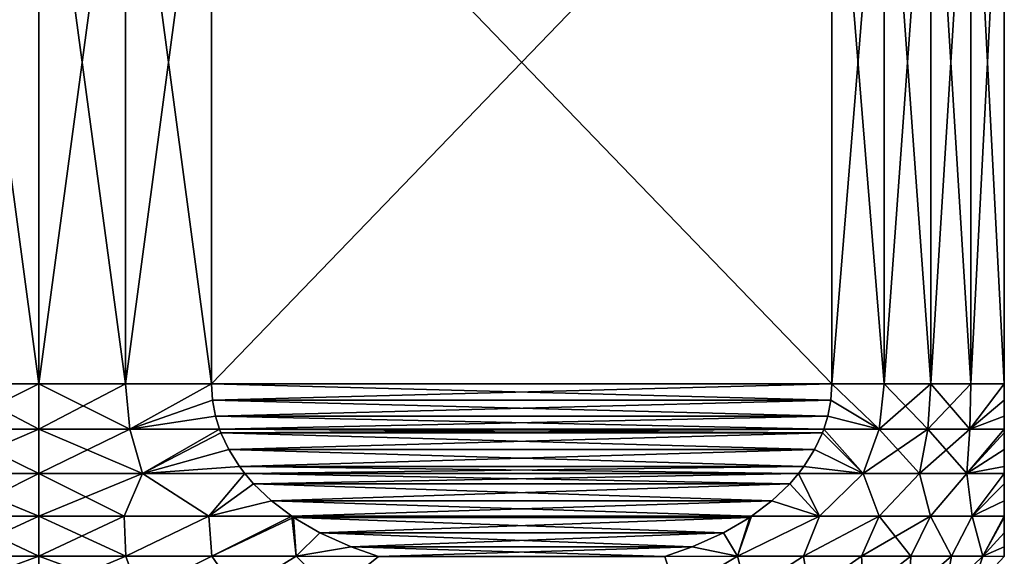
# Model space of a CAD drawing. Header units: metres. Extents: x -109 to 109, y -505 to 40.
# Tile 150 of 256: x -77 to -62, y -8 to 1. Entities that reach past the tile are written whole.
import ezdxf

# ---------------------------------------------------------------- set-up
doc = ezdxf.new("R2010")
doc.units = ezdxf.units.M
doc.layers.add('solid_K244224000C74', color=7, linetype='CONTINUOUS')

msp = doc.modelspace()

# ---------------------------------------------------------------- linework, layer by layer
at = {"layer": 'solid_K244224000C74'}
for points in [[(-76.5, -5, 16), (-76.5, 5, 16), (-77.843834, 5, 15.943466)], [(-76.5, -5, 16), (-77.843834, 5, 15.943466), (-77.843834, -5, 15.943466)], [(-77.843834, -5, -15.943466), (-77.843834, 5, -15.943466), (-76.5, 5, -16)], [(-77.843834, -5, -15.943466), (-76.5, 5, -16), (-76.5, -5, -16)], [(-75.156166, -5, 15.943466), (-76.5, 5, 16), (-76.5, -5, 16)], [(-75.156166, -5, 15.943466), (-75.156166, 5, 15.943466), (-76.5, 5, 16)], [(-75.156166, 5, -15.943466), (-76.5, -5, -16), (-76.5, 5, -16)], [(-75.156166, -5, -15.943466), (-76.5, -5, -16), (-75.156166, 5, -15.943466)], [(-73.821823, -5, 15.774263), (-73.821823, 5, 15.774263), (-75.156166, 5, 15.943466)], [(-73.821823, -5, 15.774263), (-75.156166, 5, 15.943466), (-75.156166, -5, 15.943466)], [(-75.156166, -5, -15.943466), (-75.156166, 5, -15.943466), (-73.821823, 5, -15.774263)], [(-75.156166, -5, -15.943466), (-73.821823, 5, -15.774263), (-73.821823, -5, -15.774263)], [(-73.821823, 5, -15.774263), (-64.178177, 5, -10.206499), (-64.178177, -5, -10.206499)], [(-73.821823, -5, -15.774263), (-73.821823, 5, -15.774263), (-64.178177, -5, -10.206499)], [(-73.821823, -5, 15.774263), (-64.178177, 5, 10.206499), (-73.821823, 5, 15.774263)], [(-73.821823, -5, 15.774263), (-64.178177, -5, 10.206499), (-64.178177, 5, 10.206499)], [(-64.178177, -5, -10.206499), (-64.178177, 5, -10.206499), (-63.364471, 5, -9.135529)], [(-63.364471, -5, -9.135529), (-64.178177, -5, -10.206499), (-63.364471, 5, -9.135529)], [(-63.364471, -5, 9.135529), (-63.364471, 5, 9.135529), (-64.178177, 5, 10.206499)], [(-63.364471, -5, 9.135529), (-64.178177, 5, 10.206499), (-64.178177, -5, 10.206499)], [(-63.364471, -5, -9.135529), (-63.364471, 5, -9.135529), (-62.643593, 5, -8)], [(-62.643593, -5, -8), (-63.364471, -5, -9.135529), (-62.643593, 5, -8)], [(-62.643593, -5, 8), (-62.643593, 5, 8), (-63.364471, 5, 9.135529)], [(-62.643593, -5, 8), (-63.364471, 5, 9.135529), (-63.364471, -5, 9.135529)], [(-62.643593, -5, -8), (-62.643593, 5, -8), (-62.020638, 5, -6.807937)], [(-62.020638, -5, -6.807937), (-62.643593, -5, -8), (-62.020638, 5, -6.807937)], [(-62.020638, -5, 6.807937), (-62.020638, 5, 6.807937), (-62.643593, 5, 8)], [(-62.020638, -5, 6.807937), (-62.643593, 5, 8), (-62.643593, -5, 8)], [(-62.020638, -5, -6.807937), (-61.5, 5, -5.567764), (-61.5, -5, -5.567764)], [(-62.020638, -5, -6.807937), (-62.020638, 5, -6.807937), (-61.5, 5, -5.567764)], [(-61.5, -5, 5.567764), (-61.5, 5, 5.567764), (-62.020638, 5, 6.807937)], [(-61.5, -5, 5.567764), (-62.020638, 5, 6.807937), (-62.020638, -5, 6.807937)], [(-61.5, -5, 5.567764), (-61.5, -5, -5.567764), (-61.5, 5, -5.567764)], [(-61.5, -5, 5.567764), (-61.5, 5, -5.567764), (-61.5, 5, 5.567764)], [(-77.908974, -5.704368, 15.887784), (-76.5, -5.704368, 15.950138), (-77.843834, -5, 15.943466)], [(-76.5, -5, -16), (-76.5, -5.704368, -15.950138), (-77.908974, -5.704368, -15.887784)], [(-77.843834, -5, -15.943466), (-76.5, -5, -16), (-77.908974, -5.704368, -15.887784)], [(-76.5, -5.704368, 15.950138), (-76.5, -5, 16), (-77.843834, -5, 15.943466)], [(-75.091026, -5.704368, 15.887784), (-76.5, -5, 16), (-76.5, -5.704368, 15.950138)], [(-75.156166, -5, 15.943466), (-76.5, -5, 16), (-75.091026, -5.704368, 15.887784)], [(-75.156166, -5, -15.943466), (-76.5, -5.704368, -15.950138), (-76.5, -5, -16)], [(-75.091026, -5.704368, -15.887784), (-76.5, -5.704368, -15.950138), (-75.156166, -5, -15.943466)], [(-73.821823, -5, 15.774263), (-75.156166, -5, 15.943466), (-75.091026, -5.704368, 15.887784)], [(-75.091026, -5.704368, -15.887784), (-75.156166, -5, -15.943466), (-73.821823, -5, -15.774263)], [(-73.805954, -5.252431, 15.7651), (-73.821823, -5, 15.774263), (-75.091026, -5.704368, 15.887784)], [(-73.805954, -5.252433, -15.7651), (-75.091026, -5.704368, -15.887784), (-73.821823, -5, -15.774263)], [(-73.821823, -5, -15.774263), (-64.178177, -5, -10.206499), (-64.194046, -5.252433, -10.215662)], [(-73.805954, -5.252431, 15.7651), (-64.178177, -5, 10.206499), (-73.821823, -5, 15.774263)], [(-73.805954, -5.252433, -15.7651), (-73.821823, -5, -15.774263), (-64.194046, -5.252433, -10.215662)], [(-73.805954, -5.252431, 15.7651), (-64.194046, -5.252431, 10.215662), (-64.178177, -5, 10.206499)], [(-63.445263, -5.704368, -9.164102), (-64.194046, -5.252433, -10.215662), (-64.178177, -5, -10.206499)], [(-64.194046, -5.252431, 10.215662), (-63.445263, -5.704368, 9.164102), (-64.178177, -5, 10.206499)], [(-63.445263, -5.704368, -9.164102), (-64.178177, -5, -10.206499), (-63.364471, -5, -9.135529)], [(-63.445263, -5.704368, 9.164102), (-63.364471, -5, 9.135529), (-64.178177, -5, 10.206499)], [(-63.445263, -5.704368, -9.164102), (-63.364471, -5, -9.135529), (-62.643593, -5, -8)], [(-62.686775, -5.704368, -7.97507), (-63.445263, -5.704368, -9.164102), (-62.643593, -5, -8)], [(-63.445263, -5.704368, 9.164102), (-62.686775, -5.704368, 7.97507), (-63.364471, -5, 9.135529)], [(-62.686775, -5.704368, 7.97507), (-62.643593, -5, 8), (-63.364471, -5, 9.135529)], [(-62.686775, -5.704368, -7.97507), (-62.643593, -5, -8), (-62.020638, -5, -6.807937)], [(-62.036289, -5.704368, -6.723684), (-62.686775, -5.704368, -7.97507), (-62.020638, -5, -6.807937)], [(-62.686775, -5.704368, 7.97507), (-62.036289, -5.704368, 6.723684), (-62.643593, -5, 8)], [(-62.036289, -5.704368, 6.723684), (-62.020638, -5, 6.807937), (-62.643593, -5, 8)], [(-62.036289, -5.704368, -6.723684), (-62.020638, -5, -6.807937), (-61.5, -5, -5.567764)], [(-61.5, -5.252419, -5.549439), (-62.036289, -5.704368, -6.723684), (-61.5, -5, -5.567764)], [(-62.036289, -5.704368, 6.723684), (-61.5, -5, 5.567764), (-62.020638, -5, 6.807937)], [(-62.036289, -5.704368, 6.723684), (-61.5, -5.252419, 5.549439), (-61.5, -5, 5.567764)], [(-61.5, -5.252419, 5.549439), (-61.5, -5, -5.567764), (-61.5, -5, 5.567764)], [(-61.5, -5.252419, -5.549439), (-61.5, -5, -5.567764), (-61.5, -5.252419, 5.549439)], [(-73.805954, -5.252431, 15.7651), (-75.091026, -5.704368, 15.887784), (-73.757652, -5.505959, 15.737211)], [(-73.805954, -5.252433, -15.7651), (-73.757652, -5.505961, -15.737211), (-75.091026, -5.704368, -15.887784)], [(-73.805954, -5.252431, 15.7651), (-73.757652, -5.505959, 15.737211), (-64.194046, -5.252431, 10.215662)], [(-73.805954, -5.252433, -15.7651), (-64.194046, -5.252433, -10.215662), (-64.242348, -5.505961, -10.243551)], [(-73.805954, -5.252433, -15.7651), (-64.242348, -5.505961, -10.243551), (-73.757652, -5.505961, -15.737211)], [(-73.757652, -5.505959, 15.737211), (-64.242348, -5.505958, 10.24355), (-64.194046, -5.252431, 10.215662)], [(-64.194046, -5.252431, 10.215662), (-64.242348, -5.505958, 10.24355), (-63.445263, -5.704368, 9.164102)], [(-63.445263, -5.704368, -9.164102), (-64.242348, -5.505961, -10.243551), (-64.194046, -5.252433, -10.215662)], [(-62.036289, -5.704368, 6.723684), (-61.5, -5.505939, 5.493666), (-61.5, -5.252419, 5.549439)], [(-61.5, -5.252419, -5.549439), (-61.5, -5.505939, -5.493666), (-62.036289, -5.704368, -6.723684)], [(-61.5, -5.252419, -5.549439), (-61.5, -5.252419, 5.549439), (-61.5, -5.505939, 5.493666)], [(-61.5, -5.252419, -5.549439), (-61.5, -5.505939, 5.493666), (-61.5, -5.505939, -5.493666)], [(-73.757652, -5.505959, 15.737211), (-75.091026, -5.704368, 15.887784), (-73.696541, -5.703902, 15.701931)], [(-73.757652, -5.505961, -15.737211), (-73.696541, -5.703902, -15.701931), (-75.091026, -5.704368, -15.887784)], [(-73.757652, -5.505959, 15.737211), (-73.696541, -5.703902, 15.701931), (-64.242348, -5.505958, 10.24355)], [(-73.757652, -5.505961, -15.737211), (-64.242348, -5.505961, -10.243551), (-64.303459, -5.703902, -10.278831)], [(-73.757652, -5.505961, -15.737211), (-64.303459, -5.703902, -10.278831), (-73.696541, -5.703902, -15.701931)], [(-73.696541, -5.703902, 15.701931), (-64.303459, -5.703902, 10.278831), (-64.242348, -5.505958, 10.24355)], [(-64.242348, -5.505958, 10.24355), (-64.303459, -5.703902, 10.278831), (-63.445263, -5.704368, 9.164102)], [(-63.445263, -5.704368, -9.164102), (-64.303459, -5.703902, -10.278831), (-64.242348, -5.505961, -10.243551)], [(-62.036289, -5.704368, 6.723684), (-61.5, -5.703902, 5.4231), (-61.5, -5.505939, 5.493666)], [(-61.5, -5.505939, -5.493666), (-61.5, -5.703902, -5.4231), (-62.036289, -5.704368, -6.723684)], [(-61.5, -5.505939, -5.493666), (-61.5, -5.505939, 5.493666), (-61.5, -5.703902, 5.4231)], [(-61.5, -5.505939, -5.493666), (-61.5, -5.703902, 5.4231), (-61.5, -5.703902, -5.4231)], [(-78.110451, -6.395365, 15.719068), (-76.5, -6.395365, 15.80135), (-77.908974, -5.704368, 15.887784)], [(-76.5, -5.704368, -15.950138), (-76.5, -6.395365, -15.80135), (-78.110451, -6.395365, -15.719068)], [(-77.908974, -5.704368, -15.887784), (-76.5, -5.704368, -15.950138), (-78.110451, -6.395365, -15.719068)], [(-76.5, -6.395365, 15.80135), (-76.5, -5.704368, 15.950138), (-77.908974, -5.704368, 15.887784)], [(-74.889549, -6.395365, 15.719068), (-76.5, -5.704368, 15.950138), (-76.5, -6.395365, 15.80135)], [(-75.091026, -5.704368, 15.887784), (-76.5, -5.704368, 15.950138), (-74.889549, -6.395365, 15.719068)], [(-75.091026, -5.704368, -15.887784), (-76.5, -6.395365, -15.80135), (-76.5, -5.704368, -15.950138)], [(-74.889549, -6.395365, -15.719068), (-76.5, -6.395365, -15.80135), (-75.091026, -5.704368, -15.887784)], [(-73.696541, -5.703902, 15.701931), (-75.091026, -5.704368, 15.887784), (-74.889549, -6.395365, 15.719068)], [(-74.889549, -6.395365, -15.719068), (-75.091026, -5.704368, -15.887784), (-73.696541, -5.703902, -15.701931)], [(-73.674225, -5.762969, 15.689044), (-73.696541, -5.703902, 15.701931), (-74.889549, -6.395365, 15.719068)], [(-74.889549, -6.395365, -15.719068), (-73.696541, -5.703902, -15.701931), (-73.674217, -5.762972, -15.689043)], [(-73.551712, -6.023676, 15.618315), (-73.674225, -5.762969, 15.689044), (-74.889549, -6.395365, 15.719068)], [(-73.551712, -6.02368, -15.618313), (-74.889549, -6.395365, -15.719068), (-73.674217, -5.762972, -15.689043)], [(-73.674225, -5.762969, 15.689044), (-64.303459, -5.703902, 10.278831), (-73.696541, -5.703902, 15.701931)], [(-73.696541, -5.703902, -15.701931), (-64.303459, -5.703902, -10.278831), (-64.325783, -5.762972, -10.291718)], [(-73.674217, -5.762972, -15.689043), (-73.696541, -5.703902, -15.701931), (-64.325783, -5.762972, -10.291718)], [(-73.674225, -5.762969, 15.689044), (-64.325775, -5.762968, 10.291718), (-64.303459, -5.703902, 10.278831)], [(-73.551712, -6.023676, 15.618315), (-64.325775, -5.762968, 10.291718), (-73.674225, -5.762969, 15.689044)], [(-73.674217, -5.762972, -15.689043), (-64.325783, -5.762972, -10.291718), (-64.448288, -6.02368, -10.362449)], [(-73.551712, -6.02368, -15.618313), (-73.674217, -5.762972, -15.689043), (-64.448288, -6.02368, -10.362449)], [(-73.551712, -6.023676, 15.618315), (-64.448288, -6.023676, 10.362448), (-64.325775, -5.762968, 10.291718)], [(-64.448288, -6.023676, 10.362448), (-63.692112, -6.395365, 9.254224), (-64.325775, -5.762968, 10.291718)], [(-63.692112, -6.395365, -9.254224), (-64.448288, -6.02368, -10.362449), (-64.325783, -5.762972, -10.291718)], [(-63.692112, -6.395365, -9.254224), (-64.325783, -5.762972, -10.291718), (-64.303459, -5.703902, -10.278831)], [(-63.692112, -6.395365, 9.254224), (-64.303459, -5.703902, 10.278831), (-64.325775, -5.762968, 10.291718)], [(-63.692112, -6.395365, 9.254224), (-63.445263, -5.704368, 9.164102), (-64.303459, -5.703902, 10.278831)], [(-63.692112, -6.395365, -9.254224), (-64.303459, -5.703902, -10.278831), (-63.445263, -5.704368, -9.164102)], [(-63.692112, -6.395365, 9.254224), (-62.815632, -6.395365, 7.900674), (-63.445263, -5.704368, 9.164102)], [(-63.692112, -6.395365, -9.254224), (-63.445263, -5.704368, -9.164102), (-62.686775, -5.704368, -7.97507)], [(-62.815632, -6.395365, -7.900674), (-63.692112, -6.395365, -9.254224), (-62.686775, -5.704368, -7.97507)], [(-62.815632, -6.395365, 7.900674), (-62.686775, -5.704368, 7.97507), (-63.445263, -5.704368, 9.164102)], [(-62.815632, -6.395365, 7.900674), (-62.081661, -6.395365, 6.464844), (-62.686775, -5.704368, 7.97507)], [(-62.815632, -6.395365, -7.900674), (-62.686775, -5.704368, -7.97507), (-62.036289, -5.704368, -6.723684)], [(-62.081661, -6.395365, -6.464844), (-62.815632, -6.395365, -7.900674), (-62.036289, -5.704368, -6.723684)], [(-62.081661, -6.395365, 6.464844), (-62.036289, -5.704368, 6.723684), (-62.686775, -5.704368, 7.97507)], [(-62.081661, -6.395365, 6.464844), (-61.5, -5.703902, 5.4231), (-62.036289, -5.704368, 6.723684)], [(-62.081661, -6.395365, 6.464844), (-61.5, -5.762943, 5.397338), (-61.5, -5.703902, 5.4231)], [(-62.081661, -6.395365, -6.464844), (-62.036289, -5.704368, -6.723684), (-61.5, -5.703902, -5.4231)], [(-62.081661, -6.395365, -6.464844), (-61.5, -5.703902, -5.4231), (-61.5, -5.762943, -5.397338)], [(-62.081661, -6.395365, 6.464844), (-61.5, -6.023646, 5.255885), (-61.5, -5.762943, 5.397338)], [(-61.5, -6.023646, -5.255885), (-62.081661, -6.395365, -6.464844), (-61.5, -5.762943, -5.397338)], [(-61.5, -5.703902, -5.4231), (-61.5, -5.703902, 5.4231), (-61.5, -5.762943, 5.397338)], [(-61.5, -5.762943, -5.397338), (-61.5, -5.703902, -5.4231), (-61.5, -5.762943, 5.397338)], [(-61.5, -5.762943, -5.397338), (-61.5, -5.762943, 5.397338), (-61.5, -6.023646, 5.255885)], [(-61.5, -6.023646, -5.255885), (-61.5, -5.762943, -5.397338), (-61.5, -6.023646, 5.255885)], [(-73.551712, -6.023676, 15.618315), (-74.889549, -6.395365, 15.719068), (-73.384186, -6.288308, 15.521594)], [(-73.551712, -6.02368, -15.618313), (-73.384186, -6.288313, -15.521592), (-74.889549, -6.395365, -15.719068)], [(-73.551712, -6.023676, 15.618315), (-73.384186, -6.288308, 15.521594), (-64.448288, -6.023676, 10.362448)], [(-73.551712, -6.02368, -15.618313), (-64.448288, -6.02368, -10.362449), (-64.615814, -6.288313, -10.45917)], [(-73.551712, -6.02368, -15.618313), (-64.615814, -6.288313, -10.45917), (-73.384186, -6.288313, -15.521592)], [(-73.384186, -6.288308, 15.521594), (-64.615814, -6.288308, 10.459168), (-64.448288, -6.023676, 10.362448)], [(-64.448288, -6.023676, 10.362448), (-64.615814, -6.288308, 10.459168), (-63.692112, -6.395365, 9.254224)], [(-63.692112, -6.395365, -9.254224), (-64.615814, -6.288313, -10.45917), (-64.448288, -6.02368, -10.362449)], [(-62.081661, -6.395365, 6.464844), (-61.5, -6.288274, 5.062454), (-61.5, -6.023646, 5.255885)], [(-61.5, -6.023646, -5.255885), (-61.5, -6.288274, -5.062454), (-62.081661, -6.395365, -6.464844)], [(-61.5, -6.023646, -5.255885), (-61.5, -6.023646, 5.255885), (-61.5, -6.288274, 5.062454)], [(-61.5, -6.023646, -5.255885), (-61.5, -6.288274, 5.062454), (-61.5, -6.288274, -5.062454)], [(-76.5, -7.058477, 15.556607), (-76.5, -6.395365, 15.80135), (-78.110451, -6.395365, 15.719068)], [(-77.823212, -7.058477, 15.500231), (-76.5, -7.058477, 15.556607), (-78.110451, -6.395365, 15.719068)], [(-78.110451, -6.395365, -15.719068), (-76.5, -6.395365, -15.80135), (-77.823212, -7.058477, -15.500231)], [(-76.5, -6.395365, -15.80135), (-76.5, -7.058477, -15.556607), (-77.823212, -7.058477, -15.500231)], [(-75.176788, -7.058477, 15.500231), (-76.5, -6.395365, 15.80135), (-76.5, -7.058477, 15.556607)], [(-74.889549, -6.395365, 15.719068), (-76.5, -6.395365, 15.80135), (-75.176788, -7.058477, 15.500231)], [(-74.889549, -6.395365, -15.719068), (-76.5, -7.058477, -15.556607), (-76.5, -6.395365, -15.80135)], [(-75.176788, -7.058477, -15.500231), (-76.5, -7.058477, -15.556607), (-74.889549, -6.395365, -15.719068)], [(-74.889549, -6.395365, 15.719068), (-75.176788, -7.058477, 15.500231), (-73.863174, -7.058477, 15.331509)], [(-73.863174, -7.058477, -15.331509), (-75.176788, -7.058477, -15.500231), (-74.889549, -6.395365, -15.719068)], [(-73.384186, -6.288308, 15.521594), (-74.889549, -6.395365, 15.719068), (-73.303116, -6.394628, 15.474788)], [(-73.384186, -6.288313, -15.521592), (-73.303116, -6.394628, -15.474788), (-74.889549, -6.395365, -15.719068)], [(-73.303116, -6.394628, 15.474788), (-74.889549, -6.395365, 15.719068), (-73.863174, -7.058477, 15.331509)], [(-73.863174, -7.058477, -15.331509), (-74.889549, -6.395365, -15.719068), (-73.303116, -6.394628, -15.474788)], [(-73.164688, -6.555188, 15.394866), (-73.303116, -6.394628, 15.474788), (-73.863174, -7.058477, 15.331509)], [(-73.863174, -7.058477, -15.331509), (-73.303116, -6.394628, -15.474788), (-73.164688, -6.555194, -15.394863)], [(-73.384186, -6.288308, 15.521594), (-73.303116, -6.394628, 15.474788), (-64.615814, -6.288308, 10.459168)], [(-73.384186, -6.288313, -15.521592), (-64.615814, -6.288313, -10.45917), (-64.696884, -6.394628, -10.505975)], [(-73.384186, -6.288313, -15.521592), (-64.696884, -6.394628, -10.505975), (-73.303116, -6.394628, -15.474788)], [(-73.303116, -6.394628, 15.474788), (-64.696884, -6.394628, 10.505975), (-64.615814, -6.288308, 10.459168)], [(-73.164688, -6.555188, 15.394866), (-64.696884, -6.394628, 10.505975), (-73.303116, -6.394628, 15.474788)], [(-73.303116, -6.394628, -15.474788), (-64.696884, -6.394628, -10.505975), (-64.835312, -6.555193, -10.585899)], [(-73.164688, -6.555194, -15.394863), (-73.303116, -6.394628, -15.474788), (-64.835312, -6.555193, -10.585899)], [(-73.164688, -6.555188, 15.394866), (-64.835312, -6.555188, 10.585896), (-64.696884, -6.394628, 10.505975)], [(-64.373222, -7.058477, 9.744194), (-64.696884, -6.394628, 10.505975), (-64.835312, -6.555188, 10.585896)], [(-64.373222, -7.058477, -9.744194), (-64.835312, -6.555193, -10.585899), (-64.696884, -6.394628, -10.505975)], [(-64.615814, -6.288308, 10.459168), (-64.696884, -6.394628, 10.505975), (-63.692112, -6.395365, 9.254224)], [(-63.692112, -6.395365, -9.254224), (-64.696884, -6.394628, -10.505975), (-64.615814, -6.288313, -10.45917)], [(-64.373222, -7.058477, 9.744194), (-63.692112, -6.395365, 9.254224), (-64.696884, -6.394628, 10.505975)], [(-64.373222, -7.058477, -9.744194), (-64.696884, -6.394628, -10.505975), (-63.692112, -6.395365, -9.254224)], [(-64.373222, -7.058477, 9.744194), (-63.442436, -7.058477, 8.456245), (-63.692112, -6.395365, 9.254224)], [(-63.442436, -7.058477, -8.456245), (-64.373222, -7.058477, -9.744194), (-63.692112, -6.395365, -9.254224)], [(-63.442436, -7.058477, 8.456245), (-62.815632, -6.395365, 7.900674), (-63.692112, -6.395365, 9.254224)], [(-63.442436, -7.058477, -8.456245), (-63.692112, -6.395365, -9.254224), (-62.815632, -6.395365, -7.900674)], [(-63.442436, -7.058477, 8.456245), (-62.647896, -7.058477, 7.080061), (-62.815632, -6.395365, 7.900674)], [(-62.647896, -7.058477, -7.080062), (-63.442436, -7.058477, -8.456245), (-62.815632, -6.395365, -7.900674)], [(-62.647896, -7.058477, 7.080061), (-62.081661, -6.395365, 6.464844), (-62.815632, -6.395365, 7.900674)], [(-62.647896, -7.058477, -7.080062), (-62.815632, -6.395365, -7.900674), (-62.081661, -6.395365, -6.464844)], [(-62.647896, -7.058477, 7.080061), (-61.997894, -7.058477, 5.630003), (-62.081661, -6.395365, 6.464844)], [(-61.997894, -7.058477, -5.630003), (-62.647896, -7.058477, -7.080062), (-62.081661, -6.395365, -6.464844)], [(-62.081661, -6.395365, 6.464844), (-61.5, -6.394628, 4.968813), (-61.5, -6.288274, 5.062454)], [(-61.5, -6.288274, -5.062454), (-61.5, -6.394628, -4.968813), (-62.081661, -6.395365, -6.464844)], [(-61.997894, -7.058477, 5.630003), (-61.5, -6.394628, 4.968813), (-62.081661, -6.395365, 6.464844)], [(-61.997894, -7.058477, -5.630003), (-62.081661, -6.395365, -6.464844), (-61.5, -6.394628, -4.968813)], [(-61.997894, -7.058477, 5.630003), (-61.5, -6.555151, 4.80901), (-61.5, -6.394628, 4.968813)], [(-61.997894, -7.058477, -5.630003), (-61.5, -6.394628, -4.968813), (-61.5, -6.555151, -4.80901)], [(-61.5, -6.288274, -5.062454), (-61.5, -6.288274, 5.062454), (-61.5, -6.394628, 4.968813)], [(-61.5, -6.288274, -5.062454), (-61.5, -6.394628, 4.968813), (-61.5, -6.394628, -4.968813)], [(-61.5, -6.394628, -4.968813), (-61.5, -6.394628, 4.968813), (-61.5, -6.555151, 4.80901)], [(-61.5, -6.555151, -4.80901), (-61.5, -6.394628, -4.968813), (-61.5, -6.555151, 4.80901)], [(-73.164688, -6.555188, 15.394866), (-73.863174, -7.058477, 15.331509), (-72.886818, -6.819868, 15.234437)], [(-72.88681, -6.819873, -15.234434), (-73.863174, -7.058477, -15.331509), (-73.164688, -6.555194, -15.394863)], [(-73.164688, -6.555188, 15.394866), (-72.886818, -6.819868, 15.234437), (-64.835312, -6.555188, 10.585896)], [(-73.164688, -6.555194, -15.394863), (-64.835312, -6.555193, -10.585899), (-65.11319, -6.819873, -10.746328)], [(-72.88681, -6.819873, -15.234434), (-73.164688, -6.555194, -15.394863), (-65.11319, -6.819873, -10.746328)], [(-72.886818, -6.819868, 15.234437), (-65.113182, -6.819868, 10.746325), (-64.835312, -6.555188, 10.585896)], [(-64.373222, -7.058477, -9.744194), (-65.11319, -6.819873, -10.746328), (-64.835312, -6.555193, -10.585899)], [(-65.113182, -6.819868, 10.746325), (-64.373222, -7.058477, 9.744194), (-64.835312, -6.555188, 10.585896)], [(-61.997894, -7.058477, 5.630003), (-61.5, -6.819835, 4.488158), (-61.5, -6.555151, 4.80901)], [(-61.5, -6.819835, -4.488158), (-61.997894, -7.058477, -5.630003), (-61.5, -6.555151, -4.80901)], [(-61.5, -6.555151, -4.80901), (-61.5, -6.555151, 4.80901), (-61.5, -6.819835, 4.488158)], [(-61.5, -6.819835, -4.488158), (-61.5, -6.555151, -4.80901), (-61.5, -6.819835, 4.488158)], [(-72.886818, -6.819868, 15.234437), (-73.863174, -7.058477, 15.331509), (-72.571175, -7.058621, 15.0522)], [(-72.88681, -6.819873, -15.234434), (-72.571175, -7.058621, -15.0522), (-73.863174, -7.058477, -15.331509)], [(-72.886818, -6.819868, 15.234437), (-72.571175, -7.058621, 15.0522), (-65.113182, -6.819868, 10.746325)], [(-72.88681, -6.819873, -15.234434), (-65.11319, -6.819873, -10.746328), (-65.428825, -7.058621, -10.928562)], [(-72.88681, -6.819873, -15.234434), (-65.428825, -7.058621, -10.928562), (-72.571175, -7.058621, -15.0522)], [(-72.571175, -7.058621, 15.0522), (-65.428825, -7.058621, 10.928562), (-65.113182, -6.819868, 10.746325)], [(-65.113182, -6.819868, 10.746325), (-65.428825, -7.058621, 10.928562), (-64.373222, -7.058477, 9.744194)], [(-64.373222, -7.058477, -9.744194), (-65.428825, -7.058621, -10.928562), (-65.11319, -6.819873, -10.746328)], [(-61.997894, -7.058477, 5.630003), (-61.5, -7.058621, 4.123639), (-61.5, -6.819835, 4.488158)], [(-61.5, -6.819835, -4.488158), (-61.5, -7.058621, -4.123639), (-61.997894, -7.058477, -5.630003)], [(-61.5, -6.819835, -4.488158), (-61.5, -6.819835, 4.488158), (-61.5, -7.058621, 4.123639)], [(-61.5, -6.819835, -4.488158), (-61.5, -7.058621, 4.123639), (-61.5, -7.058621, -4.123639)], [(-77.84697, -7.680451, 15.161086), (-76.5, -7.680451, 15.220803), (-77.823212, -7.058477, 15.500231)], [(-76.5, -7.058477, -15.556607), (-76.5, -7.680451, -15.220803), (-77.84697, -7.680451, -15.161086)], [(-77.823212, -7.058477, -15.500231), (-76.5, -7.058477, -15.556607), (-77.84697, -7.680451, -15.161086)], [(-76.5, -7.680451, 15.220803), (-76.5, -7.058477, 15.556607), (-77.823212, -7.058477, 15.500231)], [(-75.15303, -7.680451, 15.161086), (-76.5, -7.058477, 15.556607), (-76.5, -7.680451, 15.220803)], [(-75.176788, -7.058477, 15.500231), (-76.5, -7.058477, 15.556607), (-75.15303, -7.680451, 15.161086)], [(-75.176788, -7.058477, -15.500231), (-76.5, -7.680451, -15.220803), (-76.5, -7.058477, -15.556607)], [(-75.176788, -7.058477, -15.500231), (-75.15303, -7.680451, -15.161086), (-76.5, -7.680451, -15.220803)], [(-73.863174, -7.058477, -15.331509), (-75.15303, -7.680451, -15.161086), (-75.176788, -7.058477, -15.500231)], [(-73.863174, -7.058477, 15.331509), (-75.176788, -7.058477, 15.500231), (-75.15303, -7.680451, 15.161086)], [(-73.863174, -7.058477, -15.331509), (-73.816635, -7.680451, -14.982403), (-75.15303, -7.680451, -15.161086)], [(-73.863174, -7.058477, 15.331509), (-75.15303, -7.680451, 15.161086), (-73.816635, -7.680451, 14.982403)], [(-72.571175, -7.058621, -15.0522), (-73.816635, -7.680451, -14.982403), (-73.863174, -7.058477, -15.331509)], [(-72.571175, -7.058621, 15.0522), (-73.863174, -7.058477, 15.331509), (-73.816635, -7.680451, 14.982403)], [(-72.545143, -7.076172, -15.037169), (-73.816635, -7.680451, -14.982403), (-72.571175, -7.058621, -15.0522)], [(-72.571175, -7.058621, 15.0522), (-73.816635, -7.680451, 14.982403), (-72.501289, -7.680451, 14.686156)], [(-72.545143, -7.076172, -15.037169), (-72.501289, -7.680451, -14.686156), (-73.816635, -7.680451, -14.982403)], [(-72.545143, -7.076169, 15.037172), (-65.428825, -7.058621, 10.928562), (-72.571175, -7.058621, 15.0522)], [(-72.545143, -7.076169, 15.037172), (-72.571175, -7.058621, 15.0522), (-72.501289, -7.680451, 14.686156)], [(-72.571175, -7.058621, -15.0522), (-65.428825, -7.058621, -10.928562), (-65.454857, -7.076172, -10.943593)], [(-72.545143, -7.076172, -15.037169), (-72.571175, -7.058621, -15.0522), (-65.454857, -7.076172, -10.943593)], [(-72.545143, -7.076169, 15.037172), (-65.454857, -7.076169, 10.94359), (-65.428825, -7.058621, 10.928562)], [(-72.134354, -7.317451, 14.800001), (-65.454857, -7.076169, 10.94359), (-72.545143, -7.076169, 15.037172)], [(-72.134354, -7.317451, 14.800001), (-72.545143, -7.076169, 15.037172), (-72.501289, -7.680451, 14.686156)], [(-72.134354, -7.317453, -14.8), (-72.501289, -7.680451, -14.686156), (-72.545143, -7.076172, -15.037169)], [(-72.545143, -7.076172, -15.037169), (-65.454857, -7.076172, -10.943593), (-65.865646, -7.317453, -11.180763)], [(-72.134354, -7.317453, -14.8), (-72.545143, -7.076172, -15.037169), (-65.865646, -7.317453, -11.180763)], [(-72.134354, -7.317451, 14.800001), (-65.865646, -7.317452, 11.180761), (-65.454857, -7.076169, 10.94359)], [(-65.865646, -7.317452, 11.180761), (-65.644844, -7.680451, 10.669508), (-65.454857, -7.076169, 10.94359)], [(-65.865646, -7.317453, -11.180763), (-65.454857, -7.076172, -10.943593), (-65.644844, -7.680451, -10.669507)], [(-65.644844, -7.680451, 10.669508), (-64.373222, -7.058477, 9.744194), (-65.428825, -7.058621, 10.928562)], [(-65.644844, -7.680451, 10.669508), (-64.621803, -7.680451, 9.517421), (-64.373222, -7.058477, 9.744194)], [(-64.373222, -7.058477, -9.744194), (-64.621803, -7.680451, -9.517421), (-65.644844, -7.680451, -10.669507)], [(-64.373222, -7.058477, -9.744194), (-65.644844, -7.680451, -10.669507), (-65.428825, -7.058621, -10.928562)], [(-65.644844, -7.680451, 10.669508), (-65.428825, -7.058621, 10.928562), (-65.454857, -7.076169, 10.94359)], [(-65.454857, -7.076172, -10.943593), (-65.428825, -7.058621, -10.928562), (-65.644844, -7.680451, -10.669507)], [(-64.621803, -7.680451, 9.517421), (-63.442436, -7.058477, 8.456245), (-64.373222, -7.058477, 9.744194)], [(-64.621803, -7.680451, 9.517421), (-63.720478, -7.680451, 8.267811), (-63.442436, -7.058477, 8.456245)], [(-63.442436, -7.058477, -8.456245), (-63.720478, -7.680451, -8.26781), (-64.621803, -7.680451, -9.517421)], [(-63.442436, -7.058477, -8.456245), (-64.621803, -7.680451, -9.517421), (-64.373222, -7.058477, -9.744194)], [(-63.720478, -7.680451, 8.267811), (-62.950104, -7.680451, 6.933481), (-63.442436, -7.058477, 8.456245)], [(-62.647896, -7.058477, -7.080062), (-62.950104, -7.680451, -6.933481), (-63.720478, -7.680451, -8.26781)], [(-62.647896, -7.058477, -7.080062), (-63.720478, -7.680451, -8.26781), (-63.442436, -7.058477, -8.456245)], [(-62.950104, -7.680451, 6.933481), (-62.647896, -7.058477, 7.080061), (-63.442436, -7.058477, 8.456245)], [(-62.950104, -7.680451, 6.933481), (-62.318573, -7.680451, 5.528106), (-62.647896, -7.058477, 7.080061)], [(-62.647896, -7.058477, -7.080062), (-62.318573, -7.680451, -5.528106), (-62.950104, -7.680451, -6.933481)], [(-62.318573, -7.680451, 5.528106), (-61.997894, -7.058477, 5.630003), (-62.647896, -7.058477, 7.080061)], [(-61.997894, -7.058477, -5.630003), (-62.318573, -7.680451, -5.528106), (-62.647896, -7.058477, -7.080062)], [(-62.318573, -7.680451, 5.528106), (-61.832355, -7.680451, 4.066085), (-61.997894, -7.058477, 5.630003)], [(-61.997894, -7.058477, -5.630003), (-61.832355, -7.680451, -4.066085), (-62.318573, -7.680451, -5.528106)], [(-61.832355, -7.680451, 4.066085), (-61.5, -7.058621, 4.123639), (-61.997894, -7.058477, 5.630003)], [(-61.5, -7.058621, -4.123639), (-61.832355, -7.680451, -4.066085), (-61.997894, -7.058477, -5.630003)], [(-61.832355, -7.680451, 4.066085), (-61.5, -7.076148, 4.093619), (-61.5, -7.058621, 4.123639)], [(-61.5, -7.076148, -4.093619), (-61.832355, -7.680451, -4.066085), (-61.5, -7.058621, -4.123639)], [(-61.832355, -7.680451, 4.066085), (-61.5, -7.317442, 3.619261), (-61.5, -7.076148, 4.093619)], [(-61.5, -7.317442, -3.619261), (-61.832355, -7.680451, -4.066085), (-61.5, -7.076148, -4.093619)], [(-61.5, -7.058621, -4.123639), (-61.5, -7.058621, 4.123639), (-61.5, -7.076148, 4.093619)], [(-61.5, -7.076148, -4.093619), (-61.5, -7.058621, -4.123639), (-61.5, -7.076148, 4.093619)], [(-61.5, -7.076148, -4.093619), (-61.5, -7.076148, 4.093619), (-61.5, -7.317442, 3.619261)], [(-61.5, -7.317442, -3.619261), (-61.5, -7.076148, -4.093619), (-61.5, -7.317442, 3.619261)], [(-72.134354, -7.317451, 14.800001), (-72.501289, -7.680451, 14.686156), (-71.6483, -7.536817, 14.519379)], [(-72.134354, -7.317453, -14.8), (-71.6483, -7.536816, -14.51938), (-72.501289, -7.680451, -14.686156)], [(-72.134354, -7.317451, 14.800001), (-71.6483, -7.536817, 14.519379), (-65.865646, -7.317452, 11.180761)], [(-72.134354, -7.317453, -14.8), (-65.865646, -7.317453, -11.180763), (-66.3517, -7.536818, -11.461386)], [(-72.134354, -7.317453, -14.8), (-66.3517, -7.536818, -11.461386), (-71.6483, -7.536816, -14.51938)], [(-71.6483, -7.536817, 14.519379), (-66.3517, -7.536818, 11.461386), (-65.865646, -7.317452, 11.180761)], [(-65.865646, -7.317452, 11.180761), (-66.3517, -7.536818, 11.461386), (-65.644844, -7.680451, 10.669508)], [(-66.3517, -7.536818, -11.461386), (-65.865646, -7.317453, -11.180763), (-65.644844, -7.680451, -10.669507)], [(-61.832355, -7.680451, 4.066085), (-61.5, -7.536819, 3.057989), (-61.5, -7.317442, 3.619261)], [(-61.5, -7.317442, -3.619261), (-61.5, -7.536819, -3.057989), (-61.832355, -7.680451, -4.066085)], [(-61.5, -7.317442, -3.619261), (-61.5, -7.317442, 3.619261), (-61.5, -7.536819, 3.057989)], [(-61.5, -7.317442, -3.619261), (-61.5, -7.536819, 3.057989), (-61.5, -7.536819, -3.057989)], [(-71.6483, -7.536816, -14.51938), (-71.227028, -7.683574, -14.276158), (-72.501289, -7.680451, -14.686156)], [(-71.6483, -7.536817, 14.519379), (-72.501289, -7.680451, 14.686156), (-71.227028, -7.683575, 14.276157)], [(-71.6483, -7.536816, -14.51938), (-66.772972, -7.683575, -11.704604), (-71.227028, -7.683574, -14.276158)], [(-71.6483, -7.536816, -14.51938), (-66.3517, -7.536818, -11.461386), (-66.772972, -7.683575, -11.704604)], [(-71.6483, -7.536817, 14.519379), (-71.227028, -7.683575, 14.276157), (-66.3517, -7.536818, 11.461386)], [(-71.227028, -7.683575, 14.276157), (-66.772972, -7.683575, 11.704604), (-66.3517, -7.536818, 11.461386)], [(-66.3517, -7.536818, 11.461386), (-66.772972, -7.683575, 11.704604), (-65.644844, -7.680451, 10.669508)], [(-66.3517, -7.536818, -11.461386), (-65.644844, -7.680451, -10.669507), (-66.772972, -7.683575, -11.704604)], [(-61.832355, -7.680451, 4.066085), (-61.5, -7.683576, 2.571548), (-61.5, -7.536819, 3.057989)], [(-61.5, -7.536819, -3.057989), (-61.5, -7.683576, -2.571548), (-61.832355, -7.680451, -4.066085)], [(-61.5, -7.536819, -3.057989), (-61.5, -7.536819, 3.057989), (-61.5, -7.683576, 2.571548)], [(-61.5, -7.536819, -3.057989), (-61.5, -7.683576, 2.571548), (-61.5, -7.683576, -2.571548)], [(-78.047089, -8.248857, 14.719568), (-76.5, -8.248857, 14.800648), (-77.84697, -7.680451, 15.161086)], [(-76.5, -7.680451, -15.220803), (-76.5, -8.248857, -14.800648), (-78.047089, -8.248857, -14.719568)], [(-77.84697, -7.680451, -15.161086), (-76.5, -7.680451, -15.220803), (-78.047089, -8.248857, -14.719568)], [(-76.5, -8.248857, 14.800648), (-76.5, -7.680451, 15.220803), (-77.84697, -7.680451, 15.161086)], [(-74.952911, -8.248857, 14.719568), (-76.5, -7.680451, 15.220803), (-76.5, -8.248857, 14.800648)], [(-75.15303, -7.680451, 15.161086), (-76.5, -7.680451, 15.220803), (-74.952911, -8.248857, 14.719568)], [(-75.15303, -7.680451, -15.161086), (-76.5, -8.248857, -14.800648), (-76.5, -7.680451, -15.220803)], [(-74.952911, -8.248857, -14.719568), (-76.5, -8.248857, -14.800648), (-75.15303, -7.680451, -15.161086)], [(-74.952911, -8.248857, -14.719568), (-75.15303, -7.680451, -15.161086), (-73.816635, -7.680451, -14.982403)], [(-73.816635, -7.680451, 14.982403), (-75.15303, -7.680451, 15.161086), (-74.952911, -8.248857, 14.719568)], [(-73.422775, -8.248857, -14.477219), (-74.952911, -8.248857, -14.719568), (-73.816635, -7.680451, -14.982403)], [(-73.816635, -7.680451, 14.982403), (-74.952911, -8.248857, 14.719568), (-73.422775, -8.248857, 14.477219)], [(-73.422775, -8.248857, -14.477219), (-73.816635, -7.680451, -14.982403), (-72.501289, -7.680451, -14.686156)], [(-72.501289, -7.680451, 14.686156), (-73.816635, -7.680451, 14.982403), (-73.422775, -8.248857, 14.477219)], [(-71.926346, -8.248857, -14.076253), (-73.422775, -8.248857, -14.477219), (-72.501289, -7.680451, -14.686156)], [(-72.501289, -7.680451, 14.686156), (-73.422775, -8.248857, 14.477219), (-71.926346, -8.248857, 14.076253)], [(-71.926346, -8.248857, -14.076253), (-72.501289, -7.680451, -14.686156), (-71.227028, -7.683574, -14.276158)], [(-71.227028, -7.683575, 14.276157), (-72.501289, -7.680451, 14.686156), (-71.926346, -8.248857, 14.076253)], [(-66.596436, -8.248857, 10.999025), (-65.644844, -7.680451, 10.669508), (-66.772972, -7.683575, 11.704604)], [(-66.596436, -8.248857, -10.999025), (-66.772972, -7.683575, -11.704604), (-65.644844, -7.680451, -10.669507)], [(-66.596436, -8.248857, 10.999025), (-65.500977, -8.248857, 9.903566), (-65.644844, -7.680451, 10.669508)], [(-65.500977, -8.248857, -9.903566), (-66.596436, -8.248857, -10.999025), (-65.644844, -7.680451, -10.669507)], [(-65.500977, -8.248857, 9.903566), (-64.621803, -7.680451, 9.517421), (-65.644844, -7.680451, 10.669508)], [(-65.500977, -8.248857, -9.903566), (-65.644844, -7.680451, -10.669507), (-64.621803, -7.680451, -9.517421)], [(-65.500977, -8.248857, 9.903566), (-64.526024, -8.248857, 8.699603), (-64.621803, -7.680451, 9.517421)], [(-64.526024, -8.248857, -8.699603), (-65.500977, -8.248857, -9.903566), (-64.621803, -7.680451, -9.517421)], [(-64.526024, -8.248857, 8.699603), (-63.720478, -7.680451, 8.267811), (-64.621803, -7.680451, 9.517421)], [(-64.526024, -8.248857, -8.699603), (-64.621803, -7.680451, -9.517421), (-63.720478, -7.680451, -8.26781)], [(-64.526024, -8.248857, 8.699603), (-63.682262, -8.248857, 7.400324), (-63.720478, -7.680451, 8.267811)], [(-63.682262, -8.248857, -7.400324), (-64.526024, -8.248857, -8.699603), (-63.720478, -7.680451, -8.26781)], [(-63.682262, -8.248857, 7.400324), (-62.950104, -7.680451, 6.933481), (-63.720478, -7.680451, 8.267811)], [(-63.682262, -8.248857, -7.400324), (-63.720478, -7.680451, -8.26781), (-62.950104, -7.680451, -6.933481)], [(-63.682262, -8.248857, 7.400324), (-62.978935, -8.248857, 6.019966), (-62.950104, -7.680451, 6.933481)], [(-62.978935, -8.248857, -6.019966), (-63.682262, -8.248857, -7.400324), (-62.950104, -7.680451, -6.933481)], [(-62.978935, -8.248857, 6.019966), (-62.318573, -7.680451, 5.528106), (-62.950104, -7.680451, 6.933481)], [(-62.978935, -8.248857, 6.019966), (-62.423748, -8.248857, 4.573652), (-62.318573, -7.680451, 5.528106)], [(-62.978935, -8.248857, -6.019966), (-62.950104, -7.680451, -6.933481), (-62.318573, -7.680451, -5.528106)], [(-62.423748, -8.248857, -4.573652), (-62.978935, -8.248857, -6.019966), (-62.318573, -7.680451, -5.528106)], [(-62.423748, -8.248857, 4.573652), (-61.832355, -7.680451, 4.066085), (-62.318573, -7.680451, 5.528106)], [(-62.423748, -8.248857, 4.573652), (-62.022781, -8.248857, 3.077228), (-61.832355, -7.680451, 4.066085)], [(-62.423748, -8.248857, -4.573652), (-62.318573, -7.680451, -5.528106), (-61.832355, -7.680451, -4.066085)], [(-62.022781, -8.248857, -3.077228), (-62.423748, -8.248857, -4.573652), (-61.832355, -7.680451, -4.066085)], [(-62.022781, -8.248857, 3.077228), (-61.5, -7.683576, 2.571548), (-61.832355, -7.680451, 4.066085)], [(-62.022781, -8.248857, -3.077228), (-61.832355, -7.680451, -4.066085), (-61.5, -7.683576, -2.571548)]]:
    msp.add_3dface(points, dxfattribs=at)

doc.saveas('drawing.dxf')
